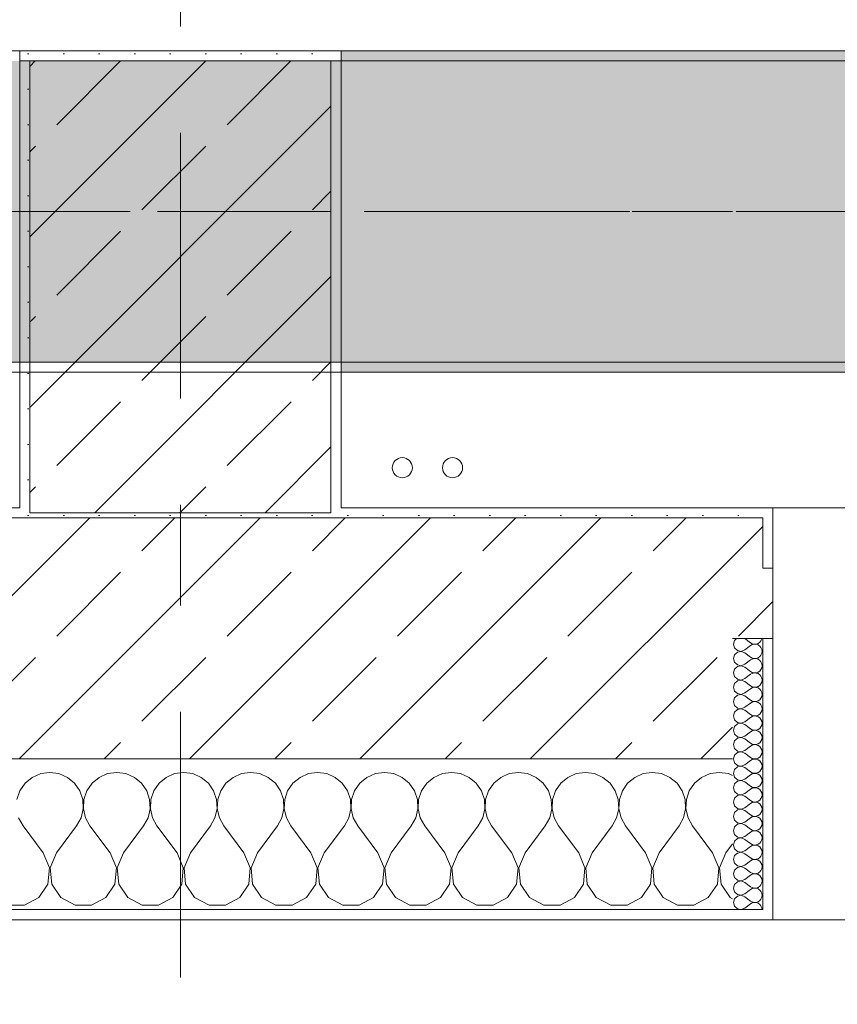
# Model space of a CAD drawing. Header units: metres. Extents: x -3.6 to 84.5, y -11 to 16.8.
# Tile 45 of 256: x 14.8 to 15.6, y -0.2 to 0.7. Entities that reach past the tile are written whole.
import ezdxf

# ---------------------------------------------------------------- set-up
doc = ezdxf.new("R2010")
doc.units = ezdxf.units.M
doc.header["$MEASUREMENT"] = 0
doc.linetypes.add('Achse', pattern=[0.2, 0.1, -0.05, 0, -0.05])
doc.linetypes.add('Strichlinie doppelt', pattern=[0.546806, 0.264583, -0.105833, 0.070556, -0.105833])
for name, color, linetype in [('451 - Universal.Achsen Raster', 7, 'Continuous'), ('604 - Struktur.Wand Aussen', 7, 'Continuous'), ('607 - Struktur.Stütze', 7, 'Continuous'), ('608 - Struktur.Träger', 7, 'Continuous'), ('801 - HKLSE.Heizung_ Klima_ Lüftung', 7, 'Continuous')]:
    doc.layers.add(name, color=color, linetype=linetype)
pattern_1 = [(45, (0, 0), (-0.08485281, 0.08485281), []), (45, (-0.04243, 0.04243), (-0.08485281, 0.08485281), [0.09, -0.03])]
pattern_2 = [(45, (0, 0), (-0.01767767, 0.01767767), [0, -0.025])]
pattern_3 = [(0, (0, 0), (0, 0.08660254), [0, -0.05]), (0, (0.025, 0.0433), (0, 0.08660254), [0, -0.05])]

# ---------------------------------------------------------------- blocks, each defined once
blk = doc.blocks.new('*X89')
at = {"layer": '604 - Struktur.Wand Aussen', "color": 7, "linetype": 'Continuous', "lineweight": 5}
for p, q in [((14.79089, -0.0096), (14.78248, -0.01331)), ((14.8, -0.00833), (14.79089, -0.0096)), ((14.80911, -0.0096), (14.8, -0.00833)), ((14.81752, -0.01331), (14.80911, -0.0096)), ((14.85756, -0.0096), (14.84914, -0.01331)), ((14.86667, -0.00833), (14.85756, -0.0096)), ((14.87578, -0.0096), (14.86667, -0.00833)), ((14.88419, -0.01331), (14.87578, -0.0096)), ((14.92422, -0.0096), (14.91581, -0.01331)), ((14.93333, -0.00833), (14.92422, -0.0096)), ((14.94244, -0.0096), (14.93333, -0.00833)), ((14.95086, -0.01331), (14.94244, -0.0096)), ((14.99089, -0.0096), (14.98248, -0.01331)), ((15, -0.00833), (14.99089, -0.0096)), ((15.00911, -0.0096), (15, -0.00833)), ((15.01752, -0.01331), (15.00911, -0.0096)), ((15.05756, -0.0096), (15.04914, -0.01331)), ((15.06667, -0.00833), (15.05756, -0.0096)), ((15.07578, -0.0096), (15.06667, -0.00833)), ((15.08419, -0.01331), (15.07578, -0.0096)), ((15.12422, -0.0096), (15.11581, -0.01331)), ((15.13333, -0.00833), (15.12422, -0.0096)), ((15.14244, -0.0096), (15.13333, -0.00833)), ((15.15086, -0.01331), (15.14244, -0.0096)), ((15.19089, -0.0096), (15.18248, -0.01331)), ((15.2, -0.00833), (15.19089, -0.0096)), ((15.20911, -0.0096), (15.2, -0.00833)), ((15.21752, -0.01331), (15.20911, -0.0096)), ((15.25756, -0.0096), (15.24914, -0.01331)), ((15.26667, -0.00833), (15.25756, -0.0096)), ((15.27578, -0.0096), (15.26667, -0.00833)), ((15.28419, -0.01331), (15.27578, -0.0096)), ((15.32422, -0.0096), (15.31581, -0.01331)), ((15.33333, -0.00833), (15.32422, -0.0096)), ((15.34244, -0.0096), (15.33333, -0.00833)), ((15.35086, -0.01331), (15.34244, -0.0096)), ((15.39089, -0.0096), (15.38248, -0.01331)), ((15.4, -0.00833), (15.39089, -0.0096)), ((15.40911, -0.0096), (15.4, -0.00833)), ((15.41752, -0.01331), (15.40911, -0.0096)), ((15.45756, -0.0096), (15.44914, -0.01331)), ((15.46667, -0.00833), (15.45756, -0.0096)), ((15.47578, -0.0096), (15.46667, -0.00833)), ((15.48, -0.01146), (15.47578, -0.0096)), ((14.77539, -0.01918), (14.77019, -0.02676)), ((14.78248, -0.01331), (14.77539, -0.01918)), ((14.82461, -0.01918), (14.81752, -0.01331)), ((14.82981, -0.02676), (14.82461, -0.01918)), ((14.84206, -0.01918), (14.83685, -0.02676)), ((14.84914, -0.01331), (14.84206, -0.01918)), ((14.89127, -0.01918), (14.88419, -0.01331)), ((14.89648, -0.02676), (14.89127, -0.01918)), ((14.90873, -0.01918), (14.90352, -0.02676)), ((14.91581, -0.01331), (14.90873, -0.01918)), ((14.95794, -0.01918), (14.95086, -0.01331)), ((14.96315, -0.02676), (14.95794, -0.01918)), ((14.97539, -0.01918), (14.97019, -0.02676)), ((14.98248, -0.01331), (14.97539, -0.01918)), ((15.02461, -0.01918), (15.01752, -0.01331)), ((15.02981, -0.02676), (15.02461, -0.01918)), ((15.04206, -0.01918), (15.03685, -0.02676)), ((15.04914, -0.01331), (15.04206, -0.01918)), ((15.09127, -0.01918), (15.08419, -0.01331)), ((15.09648, -0.02676), (15.09127, -0.01918)), ((15.10873, -0.01918), (15.10352, -0.02676)), ((15.11581, -0.01331), (15.10873, -0.01918)), ((15.15794, -0.01918), (15.15086, -0.01331)), ((15.16315, -0.02676), (15.15794, -0.01918)), ((15.17539, -0.01918), (15.17019, -0.02676)), ((15.18248, -0.01331), (15.17539, -0.01918)), ((15.22461, -0.01918), (15.21752, -0.01331)), ((15.22981, -0.02676), (15.22461, -0.01918)), ((15.24206, -0.01918), (15.23685, -0.02676)), ((15.24914, -0.01331), (15.24206, -0.01918)), ((15.29127, -0.01918), (15.28419, -0.01331)), ((15.29648, -0.02676), (15.29127, -0.01918)), ((15.30873, -0.01918), (15.30352, -0.02676)), ((15.31581, -0.01331), (15.30873, -0.01918)), ((15.35794, -0.01918), (15.35086, -0.01331)), ((15.36315, -0.02676), (15.35794, -0.01918)), ((15.37539, -0.01918), (15.37019, -0.02676)), ((15.38248, -0.01331), (15.37539, -0.01918)), ((15.42461, -0.01918), (15.41752, -0.01331)), ((15.42981, -0.02676), (15.42461, -0.01918)), ((15.44206, -0.01918), (15.43685, -0.02676)), ((15.44914, -0.01331), (15.44206, -0.01918)), ((14.77019, -0.02676), (14.76725, -0.03547)), ((14.83275, -0.03547), (14.82981, -0.02676)), ((14.83685, -0.02676), (14.83391, -0.03547)), ((14.89942, -0.03547), (14.89648, -0.02676)), ((14.90352, -0.02676), (14.90058, -0.03547)), ((14.96609, -0.03547), (14.96315, -0.02676)), ((14.97019, -0.02676), (14.96725, -0.03547)), ((15.03275, -0.03547), (15.02981, -0.02676)), ((15.03685, -0.02676), (15.03391, -0.03547)), ((15.09942, -0.03547), (15.09648, -0.02676)), ((15.10352, -0.02676), (15.10058, -0.03547)), ((15.16609, -0.03547), (15.16315, -0.02676)), ((15.17019, -0.02676), (15.16725, -0.03547)), ((15.23275, -0.03547), (15.22981, -0.02676)), ((15.23685, -0.02676), (15.23391, -0.03547)), ((15.29942, -0.03547), (15.29648, -0.02676)), ((15.30352, -0.02676), (15.30058, -0.03547)), ((15.36609, -0.03547), (15.36315, -0.02676)), ((15.37019, -0.02676), (15.36725, -0.03547)), ((15.43275, -0.03547), (15.42981, -0.02676)), ((15.43685, -0.02676), (15.43391, -0.03547)), ((14.8332, -0.04466), (14.83275, -0.03547)), ((14.83391, -0.03547), (14.83347, -0.04466)), ((14.89987, -0.04466), (14.89942, -0.03547)), ((14.90058, -0.03547), (14.90013, -0.04466)), ((14.96653, -0.04466), (14.96609, -0.03547)), ((14.96725, -0.03547), (14.9668, -0.04466)), ((15.0332, -0.04466), (15.03275, -0.03547)), ((15.03391, -0.03547), (15.03347, -0.04466)), ((15.09987, -0.04466), (15.09942, -0.03547)), ((15.10058, -0.03547), (15.10013, -0.04466)), ((15.16653, -0.04466), (15.16609, -0.03547)), ((15.16725, -0.03547), (15.1668, -0.04466)), ((15.2332, -0.04466), (15.23275, -0.03547)), ((15.23391, -0.03547), (15.23347, -0.04466)), ((15.29987, -0.04466), (15.29942, -0.03547)), ((15.30058, -0.03547), (15.30013, -0.04466)), ((15.36653, -0.04466), (15.36609, -0.03547)), ((15.36725, -0.03547), (15.3668, -0.04466)), ((15.4332, -0.04466), (15.43275, -0.03547)), ((15.43391, -0.03547), (15.43347, -0.04466)), ((14.83112, -0.05362), (14.8332, -0.04466)), ((14.83347, -0.04466), (14.83555, -0.05362)), ((14.89778, -0.05362), (14.89987, -0.04466)), ((14.90013, -0.04466), (14.90222, -0.05362)), ((14.96445, -0.05362), (14.96653, -0.04466)), ((14.9668, -0.04466), (14.96888, -0.05362)), ((15.03112, -0.05362), (15.0332, -0.04466)), ((15.03347, -0.04466), (15.03555, -0.05362)), ((15.09778, -0.05362), (15.09987, -0.04466)), ((15.10013, -0.04466), (15.10222, -0.05362)), ((15.16445, -0.05362), (15.16653, -0.04466)), ((15.1668, -0.04466), (15.16888, -0.05362)), ((15.23112, -0.05362), (15.2332, -0.04466)), ((15.23347, -0.04466), (15.23555, -0.05362)), ((15.29778, -0.05362), (15.29987, -0.04466)), ((15.30013, -0.04466), (15.30222, -0.05362)), ((15.36445, -0.05362), (15.36653, -0.04466)), ((15.3668, -0.04466), (15.36888, -0.05362)), ((15.43112, -0.05362), (15.4332, -0.04466)), ((15.43347, -0.04466), (15.43555, -0.05362)), ((14.76888, -0.05362), (14.77333, -0.06167)), ((14.82667, -0.06167), (14.83112, -0.05362)), ((14.83555, -0.05362), (14.84, -0.06167)), ((14.89333, -0.06167), (14.89778, -0.05362)), ((14.90222, -0.05362), (14.90667, -0.06167)), ((14.96, -0.06167), (14.96445, -0.05362)), ((14.96888, -0.05362), (14.97333, -0.06167)), ((15.02667, -0.06167), (15.03112, -0.05362)), ((15.03555, -0.05362), (15.04, -0.06167)), ((15.09333, -0.06167), (15.09778, -0.05362)), ((15.10222, -0.05362), (15.10667, -0.06167)), ((15.16, -0.06167), (15.16445, -0.05362)), ((15.16888, -0.05362), (15.17333, -0.06167)), ((15.22667, -0.06167), (15.23112, -0.05362)), ((15.23555, -0.05362), (15.24, -0.06167)), ((15.29333, -0.06167), (15.29778, -0.05362)), ((15.30222, -0.05362), (15.30667, -0.06167)), ((15.36, -0.06167), (15.36445, -0.05362)), ((15.36888, -0.05362), (15.37333, -0.06167)), ((15.42667, -0.06167), (15.43112, -0.05362)), ((15.43555, -0.05362), (15.44, -0.06167)), ((14.79333, -0.08833), (14.77333, -0.06167)), ((14.80667, -0.08833), (14.82667, -0.06167)), ((14.86, -0.08833), (14.84, -0.06167)), ((14.87333, -0.08833), (14.89333, -0.06167)), ((14.92667, -0.08833), (14.90667, -0.06167)), ((14.94, -0.08833), (14.96, -0.06167)), ((14.99333, -0.08833), (14.97333, -0.06167)), ((15.00667, -0.08833), (15.02667, -0.06167)), ((15.06, -0.08833), (15.04, -0.06167)), ((15.07333, -0.08833), (15.09333, -0.06167)), ((15.12667, -0.08833), (15.10667, -0.06167)), ((15.14, -0.08833), (15.16, -0.06167)), ((15.19333, -0.08833), (15.17333, -0.06167)), ((15.20667, -0.08833), (15.22667, -0.06167)), ((15.26, -0.08833), (15.24, -0.06167)), ((15.27333, -0.08833), (15.29333, -0.06167)), ((15.32667, -0.08833), (15.30667, -0.06167)), ((15.34, -0.08833), (15.36, -0.06167)), ((15.39333, -0.08833), (15.37333, -0.06167)), ((15.40667, -0.08833), (15.42667, -0.06167)), ((15.46, -0.08833), (15.44, -0.06167)), ((15.47333, -0.08833), (15.48, -0.07944)), ((14.79962, -0.1033), (14.79333, -0.08833)), ((14.80667, -0.08833), (14.80038, -0.1033)), ((14.86629, -0.1033), (14.86, -0.08833)), ((14.87333, -0.08833), (14.86705, -0.1033)), ((14.93295, -0.1033), (14.92667, -0.08833)), ((14.94, -0.08833), (14.93371, -0.1033)), ((14.99962, -0.1033), (14.99333, -0.08833)), ((15.00667, -0.08833), (15.00038, -0.1033)), ((15.06629, -0.1033), (15.06, -0.08833)), ((15.07333, -0.08833), (15.06705, -0.1033)), ((15.13295, -0.1033), (15.12667, -0.08833)), ((15.14, -0.08833), (15.13371, -0.1033)), ((15.19962, -0.1033), (15.19333, -0.08833)), ((15.20667, -0.08833), (15.20038, -0.1033)), ((15.26629, -0.1033), (15.26, -0.08833)), ((15.27333, -0.08833), (15.26705, -0.1033)), ((15.33295, -0.1033), (15.32667, -0.08833)), ((15.34, -0.08833), (15.33371, -0.1033)), ((15.39962, -0.1033), (15.39333, -0.08833)), ((15.40667, -0.08833), (15.40038, -0.1033)), ((15.46629, -0.1033), (15.46, -0.08833)), ((15.47333, -0.08833), (15.46705, -0.1033)), ((14.79808, -0.11947), (14.79962, -0.1033)), ((14.80038, -0.1033), (14.80192, -0.11947)), ((14.86475, -0.11947), (14.86629, -0.1033)), ((14.86705, -0.1033), (14.86858, -0.11947)), ((14.93142, -0.11947), (14.93295, -0.1033)), ((14.93371, -0.1033), (14.93525, -0.11947)), ((14.99808, -0.11947), (14.99962, -0.1033)), ((15.00038, -0.1033), (15.00192, -0.11947)), ((15.06475, -0.11947), (15.06629, -0.1033)), ((15.06705, -0.1033), (15.06858, -0.11947)), ((15.13142, -0.11947), (15.13295, -0.1033)), ((15.13371, -0.1033), (15.13525, -0.11947)), ((15.19808, -0.11947), (15.19962, -0.1033)), ((15.20038, -0.1033), (15.20192, -0.11947)), ((15.26475, -0.11947), (15.26629, -0.1033)), ((15.26705, -0.1033), (15.26858, -0.11947)), ((15.33142, -0.11947), (15.33295, -0.1033)), ((15.33371, -0.1033), (15.33525, -0.11947)), ((15.39808, -0.11947), (15.39962, -0.1033)), ((15.40038, -0.1033), (15.40192, -0.11947)), ((15.46475, -0.11947), (15.46629, -0.1033)), ((15.46705, -0.1033), (15.46858, -0.11947)), ((14.7891, -0.13299), (14.79808, -0.11947)), ((14.80192, -0.11947), (14.8109, -0.13299)), ((14.85576, -0.13299), (14.86475, -0.11947)), ((14.86858, -0.11947), (14.87757, -0.13299)), ((14.92243, -0.13299), (14.93142, -0.11947)), ((14.93525, -0.11947), (14.94424, -0.13299)), ((14.9891, -0.13299), (14.99808, -0.11947)), ((15.00192, -0.11947), (15.0109, -0.13299)), ((15.05576, -0.13299), (15.06475, -0.11947)), ((15.06858, -0.11947), (15.07757, -0.13299)), ((15.12243, -0.13299), (15.13142, -0.11947)), ((15.13525, -0.11947), (15.14424, -0.13299)), ((15.1891, -0.13299), (15.19808, -0.11947)), ((15.20192, -0.11947), (15.2109, -0.13299)), ((15.25576, -0.13299), (15.26475, -0.11947)), ((15.26858, -0.11947), (15.27757, -0.13299)), ((15.32243, -0.13299), (15.33142, -0.11947)), ((15.33525, -0.11947), (15.34424, -0.13299)), ((15.3891, -0.13299), (15.39808, -0.11947)), ((15.40192, -0.11947), (15.4109, -0.13299)), ((15.45576, -0.13299), (15.46475, -0.11947)), ((15.46858, -0.11947), (15.47757, -0.13299)), ((14.77479, -0.14066), (14.7891, -0.13299)), ((14.8109, -0.13299), (14.82521, -0.14066)), ((14.84145, -0.14066), (14.85576, -0.13299)), ((14.87757, -0.13299), (14.89188, -0.14066)), ((14.90812, -0.14066), (14.92243, -0.13299)), ((14.94424, -0.13299), (14.95855, -0.14066)), ((14.97479, -0.14066), (14.9891, -0.13299)), ((15.0109, -0.13299), (15.02521, -0.14066)), ((15.04145, -0.14066), (15.05576, -0.13299)), ((15.07757, -0.13299), (15.09188, -0.14066)), ((15.10812, -0.14066), (15.12243, -0.13299)), ((15.14424, -0.13299), (15.15855, -0.14066)), ((15.17479, -0.14066), (15.1891, -0.13299)), ((15.2109, -0.13299), (15.22521, -0.14066)), ((15.24145, -0.14066), (15.25576, -0.13299)), ((15.27757, -0.13299), (15.29188, -0.14066)), ((15.30812, -0.14066), (15.32243, -0.13299)), ((15.34424, -0.13299), (15.35855, -0.14066)), ((15.37479, -0.14066), (15.3891, -0.13299)), ((15.4109, -0.13299), (15.42521, -0.14066)), ((15.44145, -0.14066), (15.45576, -0.13299)), ((15.47757, -0.13299), (15.48, -0.13429)), ((14.75855, -0.14066), (14.77479, -0.14066)), ((14.82521, -0.14066), (14.84145, -0.14066)), ((14.89188, -0.14066), (14.90812, -0.14066)), ((14.95855, -0.14066), (14.97479, -0.14066)), ((15.02521, -0.14066), (15.04145, -0.14066)), ((15.09188, -0.14066), (15.10812, -0.14066)), ((15.15855, -0.14066), (15.17479, -0.14066)), ((15.22521, -0.14066), (15.24145, -0.14066)), ((15.29188, -0.14066), (15.30812, -0.14066)), ((15.35855, -0.14066), (15.37479, -0.14066)), ((15.42521, -0.14066), (15.44145, -0.14066))]:
    blk.add_line(p, q, dxfattribs=at)
blk = doc.blocks.new('*X113')
at = {"layer": '604 - Struktur.Wand Aussen', "color": 7, "linetype": 'Continuous', "lineweight": 5}
for p, q in [((15.48178, 0.12304), (15.48071, 0.11929)), ((15.48071, 0.11929), (15.48178, 0.11553)), ((15.48392, 0.125), (15.48178, 0.12304)), ((15.49214, 0.125), (15.49786, 0.12071)), ((15.49214, 0.11357), (15.49786, 0.11786)), ((15.49786, 0.12071), (15.49958, 0.11976)), ((15.49958, 0.11881), (15.49786, 0.11786)), ((15.49958, 0.11976), (15.5015, 0.11931)), ((15.5015, 0.11926), (15.49958, 0.11881)), ((15.5015, 0.11931), (15.50347, 0.11941)), ((15.50347, 0.11916), (15.5015, 0.11926)), ((15.50347, 0.11941), (15.50534, 0.12004)), ((15.50534, 0.11853), (15.50347, 0.11916)), ((15.50534, 0.12004), (15.50696, 0.12116)), ((15.50696, 0.11742), (15.50534, 0.11853)), ((15.50696, 0.12116), (15.50822, 0.12267)), ((15.50822, 0.12267), (15.50901, 0.12448)), ((15.50901, 0.12448), (15.50909, 0.125)), ((15.48178, 0.10876), (15.48071, 0.105)), ((15.48178, 0.11553), (15.48466, 0.1129)), ((15.48466, 0.11139), (15.48178, 0.10876)), ((15.48466, 0.1129), (15.4885, 0.11217)), ((15.4885, 0.11211), (15.48466, 0.11139)), ((15.4885, 0.11217), (15.49214, 0.11357)), ((15.49214, 0.11071), (15.4885, 0.11211)), ((15.49214, 0.11071), (15.49786, 0.10643)), ((15.50822, 0.1159), (15.50696, 0.11742)), ((15.50696, 0.10687), (15.50822, 0.10839)), ((15.50901, 0.11409), (15.50822, 0.1159)), ((15.50822, 0.10839), (15.50901, 0.11019)), ((15.50929, 0.11214), (15.50901, 0.11409)), ((15.50901, 0.11019), (15.50929, 0.11214)), ((15.48071, 0.105), (15.48178, 0.10124)), ((15.48178, 0.10124), (15.48466, 0.09861)), ((15.48466, 0.09861), (15.4885, 0.09789)), ((15.4885, 0.09789), (15.49214, 0.09929)), ((15.49214, 0.09929), (15.49786, 0.10357)), ((15.49786, 0.10643), (15.49958, 0.10547)), ((15.49958, 0.10453), (15.49786, 0.10357)), ((15.49958, 0.10547), (15.5015, 0.10503)), ((15.5015, 0.10497), (15.49958, 0.10453)), ((15.5015, 0.10503), (15.50347, 0.10512)), ((15.50347, 0.10488), (15.5015, 0.10497)), ((15.50347, 0.10512), (15.50534, 0.10575)), ((15.50534, 0.10425), (15.50347, 0.10488)), ((15.50534, 0.10575), (15.50696, 0.10687)), ((15.50696, 0.10313), (15.50534, 0.10425)), ((15.50822, 0.10161), (15.50696, 0.10313)), ((15.50901, 0.09981), (15.50822, 0.10161)), ((15.50929, 0.09786), (15.50901, 0.09981)), ((15.48178, 0.09447), (15.48071, 0.09071)), ((15.48071, 0.09071), (15.48178, 0.08696)), ((15.48466, 0.0971), (15.48178, 0.09447)), ((15.4885, 0.09783), (15.48466, 0.0971)), ((15.49214, 0.09643), (15.4885, 0.09783)), ((15.49214, 0.09643), (15.49786, 0.09214)), ((15.49214, 0.085), (15.49786, 0.08929)), ((15.49786, 0.09214), (15.49958, 0.09119)), ((15.49958, 0.09024), (15.49786, 0.08929)), ((15.49958, 0.09119), (15.5015, 0.09074)), ((15.5015, 0.09069), (15.49958, 0.09024)), ((15.5015, 0.09074), (15.50347, 0.09084)), ((15.50347, 0.09059), (15.5015, 0.09069)), ((15.50347, 0.09084), (15.50534, 0.09147)), ((15.50534, 0.08996), (15.50347, 0.09059)), ((15.50534, 0.09147), (15.50696, 0.09258)), ((15.50696, 0.08884), (15.50534, 0.08996)), ((15.50696, 0.09258), (15.50822, 0.0941)), ((15.50822, 0.08733), (15.50696, 0.08884)), ((15.50822, 0.0941), (15.50901, 0.09591)), ((15.50901, 0.09591), (15.50929, 0.09786)), ((15.48178, 0.08018), (15.48071, 0.07643)), ((15.48178, 0.08696), (15.48466, 0.08433)), ((15.48466, 0.08282), (15.48178, 0.08018)), ((15.48466, 0.08433), (15.4885, 0.0836)), ((15.4885, 0.08354), (15.48466, 0.08282)), ((15.4885, 0.0836), (15.49214, 0.085)), ((15.49214, 0.08214), (15.4885, 0.08354)), ((15.49214, 0.08214), (15.49786, 0.07786)), ((15.50696, 0.0783), (15.50822, 0.07982)), ((15.50901, 0.08552), (15.50822, 0.08733)), ((15.50822, 0.07982), (15.50901, 0.08162)), ((15.50929, 0.08357), (15.50901, 0.08552)), ((15.50901, 0.08162), (15.50929, 0.08357)), ((15.48071, 0.07643), (15.48178, 0.07267)), ((15.48178, 0.07267), (15.48466, 0.07004)), ((15.48466, 0.07004), (15.4885, 0.06931)), ((15.4885, 0.06926), (15.48466, 0.06853)), ((15.4885, 0.06931), (15.49214, 0.07071)), ((15.49214, 0.06786), (15.4885, 0.06926)), ((15.49214, 0.07071), (15.49786, 0.075)), ((15.49786, 0.07786), (15.49958, 0.0769)), ((15.49958, 0.07595), (15.49786, 0.075)), ((15.49958, 0.0769), (15.5015, 0.07646)), ((15.5015, 0.0764), (15.49958, 0.07595)), ((15.5015, 0.07646), (15.50347, 0.07655)), ((15.50347, 0.0763), (15.5015, 0.0764)), ((15.50347, 0.07655), (15.50534, 0.07718)), ((15.50534, 0.07567), (15.50347, 0.0763)), ((15.50534, 0.07718), (15.50696, 0.0783)), ((15.50696, 0.07456), (15.50534, 0.07567)), ((15.50822, 0.07304), (15.50696, 0.07456)), ((15.50901, 0.07124), (15.50822, 0.07304)), ((15.50929, 0.06929), (15.50901, 0.07124)), ((15.50901, 0.06733), (15.50929, 0.06929)), ((15.48178, 0.0659), (15.48071, 0.06214)), ((15.48071, 0.06214), (15.48178, 0.05839)), ((15.48466, 0.06853), (15.48178, 0.0659)), ((15.49214, 0.06786), (15.49786, 0.06357)), ((15.49214, 0.05643), (15.49786, 0.06071)), ((15.49786, 0.06357), (15.49958, 0.06262)), ((15.49958, 0.06167), (15.49786, 0.06071)), ((15.49958, 0.06262), (15.5015, 0.06217)), ((15.5015, 0.06211), (15.49958, 0.06167)), ((15.5015, 0.06217), (15.50347, 0.06227)), ((15.50347, 0.06202), (15.5015, 0.06211)), ((15.50347, 0.06227), (15.50534, 0.0629)), ((15.50534, 0.06139), (15.50347, 0.06202)), ((15.50534, 0.0629), (15.50696, 0.06401)), ((15.50696, 0.06027), (15.50534, 0.06139)), ((15.50696, 0.06401), (15.50822, 0.06553)), ((15.50822, 0.05876), (15.50696, 0.06027)), ((15.50822, 0.06553), (15.50901, 0.06733)), ((15.48178, 0.05161), (15.48071, 0.04786)), ((15.48178, 0.05839), (15.48466, 0.05575)), ((15.48466, 0.05425), (15.48178, 0.05161)), ((15.48466, 0.05575), (15.4885, 0.05503)), ((15.4885, 0.05497), (15.48466, 0.05425)), ((15.4885, 0.05503), (15.49214, 0.05643)), ((15.49214, 0.05357), (15.4885, 0.05497)), ((15.49214, 0.05357), (15.49786, 0.04929)), ((15.49786, 0.04929), (15.49958, 0.04833)), ((15.50534, 0.04861), (15.50696, 0.04973)), ((15.50696, 0.04973), (15.50822, 0.05124)), ((15.50901, 0.05695), (15.50822, 0.05876)), ((15.50822, 0.05124), (15.50901, 0.05305)), ((15.50929, 0.055), (15.50901, 0.05695)), ((15.50901, 0.05305), (15.50929, 0.055)), ((15.48071, 0.04786), (15.48178, 0.0441)), ((15.48178, 0.0441), (15.48466, 0.04147)), ((15.48466, 0.03996), (15.48178, 0.03733)), ((15.48466, 0.04147), (15.4885, 0.04074)), ((15.4885, 0.04069), (15.48466, 0.03996)), ((15.4885, 0.04074), (15.49214, 0.04214)), ((15.49214, 0.03929), (15.4885, 0.04069)), ((15.49214, 0.04214), (15.49786, 0.04643)), ((15.49214, 0.03929), (15.49786, 0.035)), ((15.49958, 0.04738), (15.49786, 0.04643)), ((15.49958, 0.04833), (15.5015, 0.04789)), ((15.5015, 0.04783), (15.49958, 0.04738)), ((15.5015, 0.04789), (15.50347, 0.04798)), ((15.50347, 0.04773), (15.5015, 0.04783)), ((15.50347, 0.04798), (15.50534, 0.04861)), ((15.50534, 0.0471), (15.50347, 0.04773)), ((15.50696, 0.04599), (15.50534, 0.0471)), ((15.50822, 0.04447), (15.50696, 0.04599)), ((15.50901, 0.04267), (15.50822, 0.04447)), ((15.50929, 0.04071), (15.50901, 0.04267)), ((15.50901, 0.03876), (15.50929, 0.04071)), ((15.48178, 0.03733), (15.48071, 0.03357)), ((15.48071, 0.03357), (15.48178, 0.02982)), ((15.48178, 0.02982), (15.48466, 0.02718)), ((15.49214, 0.02786), (15.49786, 0.03214)), ((15.49786, 0.035), (15.49958, 0.03405)), ((15.49958, 0.0331), (15.49786, 0.03214)), ((15.49958, 0.03405), (15.5015, 0.0336)), ((15.5015, 0.03354), (15.49958, 0.0331)), ((15.5015, 0.0336), (15.50347, 0.0337)), ((15.50347, 0.03345), (15.5015, 0.03354)), ((15.50347, 0.0337), (15.50534, 0.03433)), ((15.50534, 0.03282), (15.50347, 0.03345)), ((15.50534, 0.03433), (15.50696, 0.03544)), ((15.50696, 0.0317), (15.50534, 0.03282)), ((15.50696, 0.03544), (15.50822, 0.03696)), ((15.50822, 0.03018), (15.50696, 0.0317)), ((15.50822, 0.03696), (15.50901, 0.03876)), ((15.50901, 0.02838), (15.50822, 0.03018)), ((15.48178, 0.02304), (15.48071, 0.01929)), ((15.48466, 0.02567), (15.48178, 0.02304)), ((15.48466, 0.02718), (15.4885, 0.02646)), ((15.4885, 0.0264), (15.48466, 0.02567)), ((15.4885, 0.02646), (15.49214, 0.02786)), ((15.49214, 0.025), (15.4885, 0.0264)), ((15.49214, 0.025), (15.49786, 0.02071)), ((15.49786, 0.02071), (15.49958, 0.01976)), ((15.49958, 0.01976), (15.5015, 0.01931)), ((15.50347, 0.01941), (15.50534, 0.02004)), ((15.50534, 0.02004), (15.50696, 0.02116)), ((15.50696, 0.02116), (15.50822, 0.02267)), ((15.50822, 0.02267), (15.50901, 0.02448)), ((15.50929, 0.02643), (15.50901, 0.02838)), ((15.50901, 0.02448), (15.50929, 0.02643)), ((15.48071, 0.01929), (15.48178, 0.01553)), ((15.48178, 0.01553), (15.48466, 0.0129)), ((15.48466, 0.01139), (15.48178, 0.00876)), ((15.48466, 0.0129), (15.4885, 0.01217)), ((15.4885, 0.01211), (15.48466, 0.01139)), ((15.4885, 0.01217), (15.49214, 0.01357)), ((15.49214, 0.01071), (15.4885, 0.01211)), ((15.49214, 0.01357), (15.49786, 0.01786)), ((15.49214, 0.01071), (15.49786, 0.00643)), ((15.49958, 0.01881), (15.49786, 0.01786)), ((15.5015, 0.01926), (15.49958, 0.01881)), ((15.5015, 0.01931), (15.50347, 0.01941)), ((15.50347, 0.01916), (15.5015, 0.01926)), ((15.50534, 0.01853), (15.50347, 0.01916)), ((15.50696, 0.01742), (15.50534, 0.01853)), ((15.50822, 0.0159), (15.50696, 0.01742)), ((15.50901, 0.01409), (15.50822, 0.0159)), ((15.50822, 0.00839), (15.50901, 0.01019)), ((15.50929, 0.01214), (15.50901, 0.01409)), ((15.50901, 0.01019), (15.50929, 0.01214)), ((15.48178, 0.00876), (15.48071, 0.005)), ((15.48071, 0.005), (15.48178, 0.00124)), ((15.48178, 0.00124), (15.48466, -0.00139)), ((15.49214, -0.00071), (15.49786, 0.00357)), ((15.49786, 0.00643), (15.49958, 0.00547)), ((15.49958, 0.00453), (15.49786, 0.00357)), ((15.49958, 0.00547), (15.5015, 0.00503)), ((15.5015, 0.00497), (15.49958, 0.00453)), ((15.5015, 0.00503), (15.50347, 0.00512)), ((15.50347, 0.00488), (15.5015, 0.00497)), ((15.50347, 0.00512), (15.50534, 0.00575)), ((15.50534, 0.00425), (15.50347, 0.00488)), ((15.50534, 0.00575), (15.50696, 0.00687)), ((15.50696, 0.00313), (15.50534, 0.00425)), ((15.50696, 0.00687), (15.50822, 0.00839)), ((15.50822, 0.00161), (15.50696, 0.00313)), ((15.50901, -0.00019), (15.50822, 0.00161)), ((15.48178, -0.00553), (15.48071, -0.00929)), ((15.48071, -0.00929), (15.48178, -0.01304)), ((15.48466, -0.0029), (15.48178, -0.00553)), ((15.48466, -0.00139), (15.4885, -0.00211)), ((15.4885, -0.00217), (15.48466, -0.0029)), ((15.4885, -0.00211), (15.49214, -0.00071)), ((15.49214, -0.00357), (15.4885, -0.00217)), ((15.49214, -0.00357), (15.49786, -0.00786)), ((15.49786, -0.00786), (15.49958, -0.00881)), ((15.49958, -0.00976), (15.49786, -0.01071)), ((15.49958, -0.00881), (15.5015, -0.00926)), ((15.5015, -0.00931), (15.49958, -0.00976)), ((15.5015, -0.00926), (15.50347, -0.00916)), ((15.50347, -0.00941), (15.5015, -0.00931)), ((15.50347, -0.00916), (15.50534, -0.00853)), ((15.50534, -0.01004), (15.50347, -0.00941)), ((15.50534, -0.00853), (15.50696, -0.00742)), ((15.50696, -0.00742), (15.50822, -0.0059)), ((15.50822, -0.0059), (15.50901, -0.00409)), ((15.50929, -0.00214), (15.50901, -0.00019)), ((15.50901, -0.00409), (15.50929, -0.00214)), ((15.48178, -0.01304), (15.48466, -0.01567)), ((15.48466, -0.01718), (15.48178, -0.01982)), ((15.48466, -0.01567), (15.4885, -0.0164)), ((15.4885, -0.01646), (15.48466, -0.01718)), ((15.4885, -0.0164), (15.49214, -0.015)), ((15.49214, -0.01786), (15.4885, -0.01646)), ((15.49214, -0.015), (15.49786, -0.01071)), ((15.49214, -0.01786), (15.49786, -0.02214)), ((15.50696, -0.01116), (15.50534, -0.01004)), ((15.50822, -0.01267), (15.50696, -0.01116)), ((15.50901, -0.01448), (15.50822, -0.01267)), ((15.50822, -0.02018), (15.50901, -0.01838)), ((15.50929, -0.01643), (15.50901, -0.01448)), ((15.50901, -0.01838), (15.50929, -0.01643)), ((15.48178, -0.01982), (15.48071, -0.02357)), ((15.48071, -0.02357), (15.48178, -0.02733)), ((15.48178, -0.02733), (15.48466, -0.02996)), ((15.4885, -0.03069), (15.49214, -0.02929)), ((15.49214, -0.02929), (15.49786, -0.025)), ((15.49786, -0.02214), (15.49958, -0.0231)), ((15.49958, -0.02405), (15.49786, -0.025)), ((15.49958, -0.0231), (15.5015, -0.02354)), ((15.5015, -0.0236), (15.49958, -0.02405)), ((15.5015, -0.02354), (15.50347, -0.02345)), ((15.50347, -0.0237), (15.5015, -0.0236)), ((15.50347, -0.02345), (15.50534, -0.02282)), ((15.50534, -0.02433), (15.50347, -0.0237)), ((15.50534, -0.02282), (15.50696, -0.0217)), ((15.50696, -0.02544), (15.50534, -0.02433)), ((15.50696, -0.0217), (15.50822, -0.02018)), ((15.50822, -0.02696), (15.50696, -0.02544)), ((15.50901, -0.02876), (15.50822, -0.02696)), ((15.50929, -0.03071), (15.50901, -0.02876)), ((15.48178, -0.0341), (15.48071, -0.03786)), ((15.48071, -0.03786), (15.48178, -0.04161)), ((15.48466, -0.03147), (15.48178, -0.0341)), ((15.48466, -0.02996), (15.4885, -0.03069)), ((15.4885, -0.03074), (15.48466, -0.03147)), ((15.49214, -0.03214), (15.4885, -0.03074)), ((15.49214, -0.03214), (15.49786, -0.03643)), ((15.49786, -0.03643), (15.49958, -0.03738)), ((15.49958, -0.03833), (15.49786, -0.03929)), ((15.49958, -0.03738), (15.5015, -0.03783)), ((15.5015, -0.03789), (15.49958, -0.03833)), ((15.5015, -0.03783), (15.50347, -0.03773)), ((15.50347, -0.03798), (15.5015, -0.03789)), ((15.50347, -0.03773), (15.50534, -0.0371)), ((15.50534, -0.03861), (15.50347, -0.03798)), ((15.50534, -0.0371), (15.50696, -0.03599)), ((15.50696, -0.03973), (15.50534, -0.03861)), ((15.50696, -0.03599), (15.50822, -0.03447)), ((15.50822, -0.03447), (15.50901, -0.03267)), ((15.50901, -0.03267), (15.50929, -0.03071)), ((15.48178, -0.04839), (15.48071, -0.05214)), ((15.48178, -0.04161), (15.48466, -0.04425)), ((15.48466, -0.04575), (15.48178, -0.04839)), ((15.48466, -0.04425), (15.4885, -0.04497)), ((15.4885, -0.04503), (15.48466, -0.04575)), ((15.4885, -0.04497), (15.49214, -0.04357)), ((15.49214, -0.04643), (15.4885, -0.04503)), ((15.49214, -0.04357), (15.49786, -0.03929)), ((15.49214, -0.04643), (15.49786, -0.05071)), ((15.50822, -0.04124), (15.50696, -0.03973)), ((15.50696, -0.05027), (15.50822, -0.04876)), ((15.50901, -0.04305), (15.50822, -0.04124)), ((15.50822, -0.04876), (15.50901, -0.04695)), ((15.50929, -0.045), (15.50901, -0.04305)), ((15.50901, -0.04695), (15.50929, -0.045)), ((15.48071, -0.05214), (15.48178, -0.0559)), ((15.48178, -0.0559), (15.48466, -0.05853)), ((15.48466, -0.05853), (15.4885, -0.05926)), ((15.4885, -0.05926), (15.49214, -0.05786)), ((15.49214, -0.05786), (15.49786, -0.05357)), ((15.49786, -0.05071), (15.49958, -0.05167)), ((15.49958, -0.05262), (15.49786, -0.05357)), ((15.49958, -0.05167), (15.5015, -0.05211)), ((15.5015, -0.05217), (15.49958, -0.05262)), ((15.5015, -0.05211), (15.50347, -0.05202)), ((15.50347, -0.05227), (15.5015, -0.05217)), ((15.50347, -0.05202), (15.50534, -0.05139)), ((15.50534, -0.0529), (15.50347, -0.05227)), ((15.50534, -0.05139), (15.50696, -0.05027)), ((15.50696, -0.05401), (15.50534, -0.0529)), ((15.50822, -0.05553), (15.50696, -0.05401)), ((15.50901, -0.05733), (15.50822, -0.05553)), ((15.50929, -0.05929), (15.50901, -0.05733)), ((15.48178, -0.06267), (15.48071, -0.06643)), ((15.48071, -0.06643), (15.48178, -0.07018)), ((15.48466, -0.06004), (15.48178, -0.06267)), ((15.4885, -0.05931), (15.48466, -0.06004)), ((15.49214, -0.06071), (15.4885, -0.05931)), ((15.49214, -0.06071), (15.49786, -0.065)), ((15.49214, -0.07214), (15.49786, -0.06786)), ((15.49786, -0.065), (15.49958, -0.06595)), ((15.49958, -0.0669), (15.49786, -0.06786)), ((15.49958, -0.06595), (15.5015, -0.0664)), ((15.5015, -0.06646), (15.49958, -0.0669)), ((15.5015, -0.0664), (15.50347, -0.0663)), ((15.50347, -0.06655), (15.5015, -0.06646)), ((15.50347, -0.0663), (15.50534, -0.06567)), ((15.50534, -0.06718), (15.50347, -0.06655)), ((15.50534, -0.06567), (15.50696, -0.06456)), ((15.50696, -0.0683), (15.50534, -0.06718)), ((15.50696, -0.06456), (15.50822, -0.06304)), ((15.50822, -0.06982), (15.50696, -0.0683)), ((15.50822, -0.06304), (15.50901, -0.06124)), ((15.50901, -0.06124), (15.50929, -0.05929)), ((15.48178, -0.07696), (15.48071, -0.08071)), ((15.48178, -0.07018), (15.48466, -0.07282)), ((15.48466, -0.07433), (15.48178, -0.07696)), ((15.48466, -0.07282), (15.4885, -0.07354)), ((15.4885, -0.0736), (15.48466, -0.07433)), ((15.4885, -0.07354), (15.49214, -0.07214)), ((15.49214, -0.075), (15.4885, -0.0736)), ((15.49214, -0.075), (15.49786, -0.07929)), ((15.50696, -0.07884), (15.50822, -0.07733)), ((15.50901, -0.07162), (15.50822, -0.06982)), ((15.50822, -0.07733), (15.50901, -0.07552)), ((15.50929, -0.07357), (15.50901, -0.07162)), ((15.50901, -0.07552), (15.50929, -0.07357)), ((15.48071, -0.08071), (15.48178, -0.08447)), ((15.48178, -0.08447), (15.48466, -0.0871)), ((15.48466, -0.0871), (15.4885, -0.08783)), ((15.4885, -0.08789), (15.48466, -0.08861)), ((15.4885, -0.08783), (15.49214, -0.08643)), ((15.49214, -0.08929), (15.4885, -0.08789)), ((15.49214, -0.08643), (15.49786, -0.08214)), ((15.49786, -0.07929), (15.49958, -0.08024)), ((15.49958, -0.08119), (15.49786, -0.08214)), ((15.49958, -0.08024), (15.5015, -0.08069)), ((15.5015, -0.08074), (15.49958, -0.08119)), ((15.5015, -0.08069), (15.50347, -0.08059)), ((15.50347, -0.08084), (15.5015, -0.08074)), ((15.50347, -0.08059), (15.50534, -0.07996)), ((15.50534, -0.08147), (15.50347, -0.08084)), ((15.50534, -0.07996), (15.50696, -0.07884)), ((15.50696, -0.08258), (15.50534, -0.08147)), ((15.50822, -0.0841), (15.50696, -0.08258)), ((15.50901, -0.08591), (15.50822, -0.0841)), ((15.50929, -0.08786), (15.50901, -0.08591)), ((15.50901, -0.08981), (15.50929, -0.08786)), ((15.48178, -0.09124), (15.48071, -0.095)), ((15.48071, -0.095), (15.48178, -0.09876)), ((15.48466, -0.08861), (15.48178, -0.09124)), ((15.49214, -0.08929), (15.49786, -0.09357)), ((15.49214, -0.10071), (15.49786, -0.09643)), ((15.49786, -0.09357), (15.49958, -0.09453)), ((15.49958, -0.09547), (15.49786, -0.09643)), ((15.49958, -0.09453), (15.5015, -0.09497)), ((15.5015, -0.09503), (15.49958, -0.09547)), ((15.5015, -0.09497), (15.50347, -0.09488)), ((15.50347, -0.09512), (15.5015, -0.09503)), ((15.50347, -0.09488), (15.50534, -0.09425)), ((15.50534, -0.09575), (15.50347, -0.09512)), ((15.50534, -0.09425), (15.50696, -0.09313)), ((15.50696, -0.09687), (15.50534, -0.09575)), ((15.50696, -0.09313), (15.50822, -0.09161)), ((15.50822, -0.09839), (15.50696, -0.09687)), ((15.50822, -0.09161), (15.50901, -0.08981)), ((15.48178, -0.10553), (15.48071, -0.10929)), ((15.48178, -0.09876), (15.48466, -0.10139)), ((15.48466, -0.1029), (15.48178, -0.10553)), ((15.48466, -0.10139), (15.4885, -0.10211)), ((15.4885, -0.10217), (15.48466, -0.1029)), ((15.4885, -0.10211), (15.49214, -0.10071)), ((15.49214, -0.10357), (15.4885, -0.10217)), ((15.49214, -0.10357), (15.49786, -0.10786)), ((15.50534, -0.10853), (15.50696, -0.10742)), ((15.50696, -0.10742), (15.50822, -0.1059)), ((15.50901, -0.10019), (15.50822, -0.09839)), ((15.50822, -0.1059), (15.50901, -0.10409)), ((15.50929, -0.10214), (15.50901, -0.10019)), ((15.50901, -0.10409), (15.50929, -0.10214)), ((15.48071, -0.10929), (15.48178, -0.11304)), ((15.48178, -0.11304), (15.48466, -0.11567)), ((15.48466, -0.11718), (15.48178, -0.11982)), ((15.48466, -0.11567), (15.4885, -0.1164)), ((15.4885, -0.11646), (15.48466, -0.11718)), ((15.4885, -0.1164), (15.49214, -0.115)), ((15.49214, -0.11786), (15.4885, -0.11646)), ((15.49214, -0.115), (15.49786, -0.11071)), ((15.49786, -0.10786), (15.49958, -0.10881)), ((15.49958, -0.10976), (15.49786, -0.11071)), ((15.49958, -0.10881), (15.5015, -0.10926)), ((15.5015, -0.10931), (15.49958, -0.10976)), ((15.5015, -0.10926), (15.50347, -0.10916)), ((15.50347, -0.10941), (15.5015, -0.10931)), ((15.50347, -0.10916), (15.50534, -0.10853)), ((15.50534, -0.11004), (15.50347, -0.10941)), ((15.50696, -0.11116), (15.50534, -0.11004)), ((15.50822, -0.11267), (15.50696, -0.11116)), ((15.50901, -0.11448), (15.50822, -0.11267)), ((15.50929, -0.11643), (15.50901, -0.11448)), ((15.50901, -0.11838), (15.50929, -0.11643)), ((15.48178, -0.11982), (15.48071, -0.12357)), ((15.48071, -0.12357), (15.48178, -0.12733)), ((15.48178, -0.12733), (15.48466, -0.12996)), ((15.49214, -0.11786), (15.49786, -0.12214)), ((15.49214, -0.12929), (15.49786, -0.125)), ((15.49786, -0.12214), (15.49958, -0.1231)), ((15.49958, -0.12405), (15.49786, -0.125)), ((15.49958, -0.1231), (15.5015, -0.12354)), ((15.5015, -0.1236), (15.49958, -0.12405)), ((15.5015, -0.12354), (15.50347, -0.12345)), ((15.50347, -0.1237), (15.5015, -0.1236)), ((15.50347, -0.12345), (15.50534, -0.12282)), ((15.50534, -0.12433), (15.50347, -0.1237)), ((15.50534, -0.12282), (15.50696, -0.1217)), ((15.50696, -0.12544), (15.50534, -0.12433)), ((15.50696, -0.1217), (15.50822, -0.12018)), ((15.50822, -0.12696), (15.50696, -0.12544)), ((15.50822, -0.12018), (15.50901, -0.11838)), ((15.50901, -0.12876), (15.50822, -0.12696)), ((15.48178, -0.1341), (15.48071, -0.13786)), ((15.48466, -0.13147), (15.48178, -0.1341)), ((15.48466, -0.12996), (15.4885, -0.13069)), ((15.4885, -0.13074), (15.48466, -0.13147)), ((15.4885, -0.13069), (15.49214, -0.12929)), ((15.49214, -0.13214), (15.4885, -0.13074)), ((15.49214, -0.13214), (15.49786, -0.13643)), ((15.49786, -0.13643), (15.49958, -0.13738)), ((15.50347, -0.13773), (15.50534, -0.1371)), ((15.50534, -0.1371), (15.50696, -0.13599)), ((15.50696, -0.13599), (15.50822, -0.13447)), ((15.50822, -0.13447), (15.50901, -0.13267)), ((15.50929, -0.13071), (15.50901, -0.12876)), ((15.50901, -0.13267), (15.50929, -0.13071)), ((15.48071, -0.13786), (15.48178, -0.14161)), ((15.48178, -0.14161), (15.48466, -0.14425)), ((15.48466, -0.14425), (15.4885, -0.14497)), ((15.4885, -0.14497), (15.49214, -0.14357)), ((15.49214, -0.14357), (15.49786, -0.13929)), ((15.49958, -0.13833), (15.49786, -0.13929)), ((15.49958, -0.13738), (15.5015, -0.13783)), ((15.5015, -0.13789), (15.49958, -0.13833)), ((15.5015, -0.13783), (15.50347, -0.13773)), ((15.50347, -0.13798), (15.5015, -0.13789)), ((15.50534, -0.13861), (15.50347, -0.13798)), ((15.50696, -0.13973), (15.50534, -0.13861)), ((15.50822, -0.14124), (15.50696, -0.13973)), ((15.50901, -0.14305), (15.50822, -0.14124)), ((15.50929, -0.145), (15.50901, -0.14305))]:
    blk.add_line(p, q, dxfattribs=at)

msp = doc.modelspace()

# ---------------------------------------------------------------- hatches: boundary and pattern name
at = {"layer": '604 - Struktur.Wand Aussen', "linetype": 'Continuous', "lineweight": 0, "true_color": 0x000000}
h = msp.add_hatch(dxfattribs=at)
h.set_pattern_fill('Gips_0001', color=18, style=0, pattern_type=2)
h.set_pattern_definition(pattern_2)
h.paths.add_polyline_path([(15.08999, 0.255), (15.08999, 0.245), (15.51, 0.245), (15.51, 0.255)])
h = msp.add_hatch(dxfattribs=at)
h.set_pattern_fill('Gips_0001', color=18, style=0, pattern_type=2)
h.set_pattern_definition(pattern_2)
h.paths.add_polyline_path([(15.51, 0.255), (15.51, 0.195), (15.52, 0.195), (15.52, 0.255)])
h = msp.add_hatch(dxfattribs=at)
h.set_pattern_fill('Beton__Stahlbeton_0001', color=18, style=0, pattern_type=2)
h.set_pattern_definition(pattern_1)
h.paths.add_polyline_path([(14.32, 0.195), (14.32, 0.125), (14.33, 0.125), (14.36, 0.125), (14.36, 0.005), (15.48, 0.005), (15.48, 0.125), (15.51, 0.125), (15.52, 0.125), (15.52, 0.195), (15.51, 0.195), (15.51, 0.245), (14.33, 0.245), (14.33, 0.195)])
h = msp.add_hatch(dxfattribs=at)
h.set_pattern_fill('Verputz_0001', color=18, style=0, pattern_type=2)
h.set_pattern_definition(pattern_3)
h.paths.add_polyline_path([(15.51, -0.155), (15.52, -0.155), (15.52, 0.125), (15.51, 0.125)])
h = msp.add_hatch(dxfattribs=at)
h.set_pattern_fill('Verputz_0001', color=18, style=0, pattern_type=2)
h.set_pattern_definition(pattern_3)
h.paths.add_polyline_path([(14.33, -0.155), (15.51, -0.155), (15.51, -0.145), (14.33, -0.145)])
at = {"layer": '607 - Struktur.Stütze', "linetype": 'Continuous', "lineweight": 0, "true_color": 0x000000}
h = msp.add_hatch(dxfattribs=at)
h.set_pattern_fill('Gips_0001', color=18, style=0, pattern_type=2)
h.set_pattern_definition(pattern_2)
h.paths.add_polyline_path([(14.76999, 0.70998), (14.76999, 0.255), (14.77999, 0.255), (14.77999, 0.69998), (15.07999, 0.69998), (15.07999, 0.255), (15.08999, 0.255), (15.08999, 0.70998)])
h = msp.add_hatch(dxfattribs=at)
h.set_pattern_fill('Beton__Stahlbeton_0001', color=18, style=0, pattern_type=2)
h.set_pattern_definition(pattern_1)
h.paths.add_polyline_path([(14.77999, 0.24998), (15.07999, 0.24998), (15.07999, 0.69998), (14.77999, 0.69998)])
h = msp.add_hatch(dxfattribs=at)
h.set_pattern_fill('Gips_0001', color=18, style=0, pattern_type=2)
h.set_pattern_definition(pattern_2)
h.paths.add_polyline_path([(14.76999, 0.255), (14.76999, 0.245), (15.08999, 0.245), (15.08999, 0.255), (15.07999, 0.255), (15.07999, 0.24998), (14.77999, 0.24998), (14.77999, 0.255)])
at = {"layer": '608 - Struktur.Träger', "linetype": 'Continuous', "lineweight": 0, "true_color": 0x000000}
h = msp.add_hatch(dxfattribs=at)
h.set_pattern_fill('Gips_0001', color=18, style=0, pattern_type=2)
h.set_pattern_definition(pattern_2)
h.paths.add_polyline_path([(15.08999, 0.70998), (15.08999, 0.69998), (18.36999, 0.69998), (18.36999, 0.70998)])
h = msp.add_hatch(dxfattribs=at)
h.set_pattern_fill('Beton__Stahlbeton_0001', color=18, style=0, pattern_type=2)
h.set_pattern_definition(pattern_1)
h.paths.add_polyline_path([(0.68999, 0.69998), (0.37999, 0.69998), (0.37999, 0.39998), (0.68999, 0.39998), (3.96999, 0.39998), (4.28999, 0.39998), (7.56999, 0.39998), (7.88999, 0.39998), (11.16999, 0.39998), (11.48999, 0.39998), (14.76999, 0.39998), (15.08999, 0.39998), (18.36999, 0.39998), (18.68999, 0.39998), (21.96999, 0.39998), (22.28999, 0.39998), (25.56999, 0.39998), (25.88999, 0.39998), (29.16999, 0.39998), (29.48999, 0.39998), (32.76999, 0.39998), (33.08999, 0.39998), (36.36999, 0.39998), (36.68999, 0.39998), (39.96999, 0.39998), (40.28999, 0.39998), (43.56999, 0.39998), (43.88999, 0.39998), (47.16999, 0.39998), (47.48999, 0.39998), (50.76999, 0.39998), (51.08999, 0.39998), (51.79999, 0.39998), (51.96999, 0.39998), (54.36999, 0.39998), (54.68999, 0.39998), (57.96999, 0.39998), (58.28999, 0.39998), (61.56999, 0.39998), (61.87999, 0.39998), (61.87999, 0.69998), (61.56999, 0.69998), (58.28999, 0.69998), (57.96999, 0.69998), (54.68999, 0.69998), (54.36999, 0.69998), (51.96999, 0.69998), (51.79999, 0.69998), (51.08999, 0.69998), (50.76999, 0.69998), (47.48999, 0.69998), (47.16999, 0.69998), (43.88999, 0.69998), (43.56999, 0.69998), (40.28999, 0.69998), (39.935, 0.69998), (36.68999, 0.69998), (36.36999, 0.69998), (33.08999, 0.69998), (32.76999, 0.69998), (29.48999, 0.69998), (29.16999, 0.69998), (25.88999, 0.69998), (25.56999, 0.69998), (22.28999, 0.69998), (21.96999, 0.69998), (18.68999, 0.69998), (18.36999, 0.69998), (15.08999, 0.69998), (14.76999, 0.69998), (11.48999, 0.69998), (11.16999, 0.69998), (7.88999, 0.69998), (7.56999, 0.69998), (4.28999, 0.69998), (3.96999, 0.69998)])
h = msp.add_hatch(dxfattribs=at)
h.set_pattern_fill('Gips_0001', color=18, style=0, pattern_type=2)
h.set_pattern_definition(pattern_2)
h.paths.add_polyline_path([(15.08999, 0.38998), (18.36999, 0.38998), (18.36999, 0.39998), (15.08999, 0.39998)])

# ---------------------------------------------------------------- linework, layer by layer
at = {"layer": '451 - Universal.Achsen Raster', "color": 160, "linetype": 'Strichlinie doppelt', "lineweight": 9, "true_color": 0x3232ff}
for p, q in [((14.92999, -10.585), (14.92999, 16.355)), ((64.93503, 0.54998), (-3.175, 0.54998))]:
    msp.add_line(p, q, dxfattribs=at)
at = {"layer": '604 - Struktur.Wand Aussen', "color": 7, "linetype": 'Continuous', "lineweight": 5}
for p, q in [((15.51, 0.255), (15.52, 0.255)), ((15.52, 0.245), (15.52, 0.255)), ((15.52, 0.195), (15.52, 0.245)), ((15.51, 0.195), (15.52, 0.195)), ((15.48, 0.125), (15.51, 0.125)), ((15.51, 0.125), (15.51, -0.145)), ((15.51, 0.125), (15.52, 0.125)), ((15.51, -0.145), (15.51, 0.125)), ((15.52, 0.005), (15.52, 0.125)), ((15.52, -0.005), (15.52, 0.005)), ((15.52, -0.145), (15.52, -0.005)), ((14.36, -0.145), (15.48, -0.145)), ((15.48, -0.145), (15.51, -0.145)), ((15.52, -0.155), (15.52, -0.145)), ((15.51, -0.155), (15.52, -0.155))]:
    msp.add_line(p, q, dxfattribs=at)
at = {"layer": '604 - Struktur.Wand Aussen', "color": 7, "linetype": 'Continuous', "lineweight": 13}
for p, q in [((17.92, 0.255), (15.52, 0.255)), ((15.51, 0.245), (14.33, 0.245)), ((15.51, 0.245), (15.51, 0.195)), ((15.52, 0.125), (15.52, 0.195)), ((14.36, 0.005), (15.48, 0.005)), ((15.52, -0.155), (17.92, -0.155))]:
    msp.add_line(p, q, dxfattribs=at)
at = {"layer": '604 - Struktur.Wand Aussen', "color": 7, "linetype": 'Continuous', "lineweight": 5, "flags": 128}
for points in [[(14.76999, 0.255), (14.33, 0.255)], [(15.51, 0.255), (15.08999, 0.255)], [(14.33, -0.155), (15.51, -0.155)]]:
    msp.add_lwpolyline(points, dxfattribs=at)
at = {"layer": '607 - Struktur.Stütze', "color": 7, "linetype": 'Continuous', "lineweight": 5, "flags": 128}
msp.add_lwpolyline([(15.08999, 0.255), (15.08999, 0.70998), (14.76999, 0.70998), (14.76999, 0.255)], dxfattribs=at)
at = {"layer": '607 - Struktur.Stütze', "color": 7, "linetype": 'Continuous', "lineweight": 13, "flags": 128}
msp.add_lwpolyline([(14.77999, 0.24998), (15.07999, 0.24998), (15.07999, 0.69998), (14.77999, 0.69998)], close=True, dxfattribs=at)
at = {"layer": '608 - Struktur.Träger', "color": 7, "linetype": 'Continuous', "lineweight": 13}
for p, q in [((0.37999, 0.70998), (61.87999, 0.70998)), ((15.08999, 0.69998), (14.76999, 0.69998)), ((18.36999, 0.69998), (15.08999, 0.69998)), ((0.37999, 0.38998), (61.87999, 0.38998))]:
    msp.add_line(p, q, dxfattribs=at)
at = {"layer": '608 - Struktur.Träger', "color": 7, "linetype": 'Continuous', "lineweight": 5}
for p, q in [((15.08999, 0.70998), (15.08999, 0.69998)), ((18.36999, 0.70998), (15.08999, 0.70998)), ((15.08999, 0.39998), (15.08999, 0.38998)), ((18.36999, 0.38998), (15.08999, 0.38998))]:
    msp.add_line(p, q, dxfattribs=at)
at = {"layer": '608 - Struktur.Träger', "color": 7, "linetype": 'Achse', "lineweight": 9}
msp.add_line((0.37999, 0.54998), (61.87999, 0.54998), dxfattribs=at)
at = {"layer": '608 - Struktur.Träger', "color": 7, "linetype": 'Continuous', "lineweight": 13, "flags": 128}
msp.add_lwpolyline([(18.68999, 0.39998), (18.36999, 0.39998), (15.08999, 0.39998), (14.76999, 0.39998), (11.48999, 0.39998), (11.16999, 0.39998), (7.88999, 0.39998), (7.56999, 0.39998), (4.28999, 0.39998), (3.96999, 0.39998), (0.68999, 0.39998), (0.37999, 0.39998)], dxfattribs=at)
at = {"layer": '801 - HKLSE.Heizung_ Klima_ Lüftung', "color": 7, "linetype": 'Continuous', "lineweight": 5}
for centre in [(15.15104, 0.295), (15.20104, 0.295)]:
    msp.add_circle(centre, 0.01, dxfattribs=at)

# ---------------------------------------------------------------- block references
at = {"layer": '604 - Struktur.Wand Aussen', "color": 7, "lineweight": 18}
for name in ['*X113', '*X89']:
    msp.add_blockref(name, (0, 0), dxfattribs=at)

doc.saveas('drawing.dxf')
